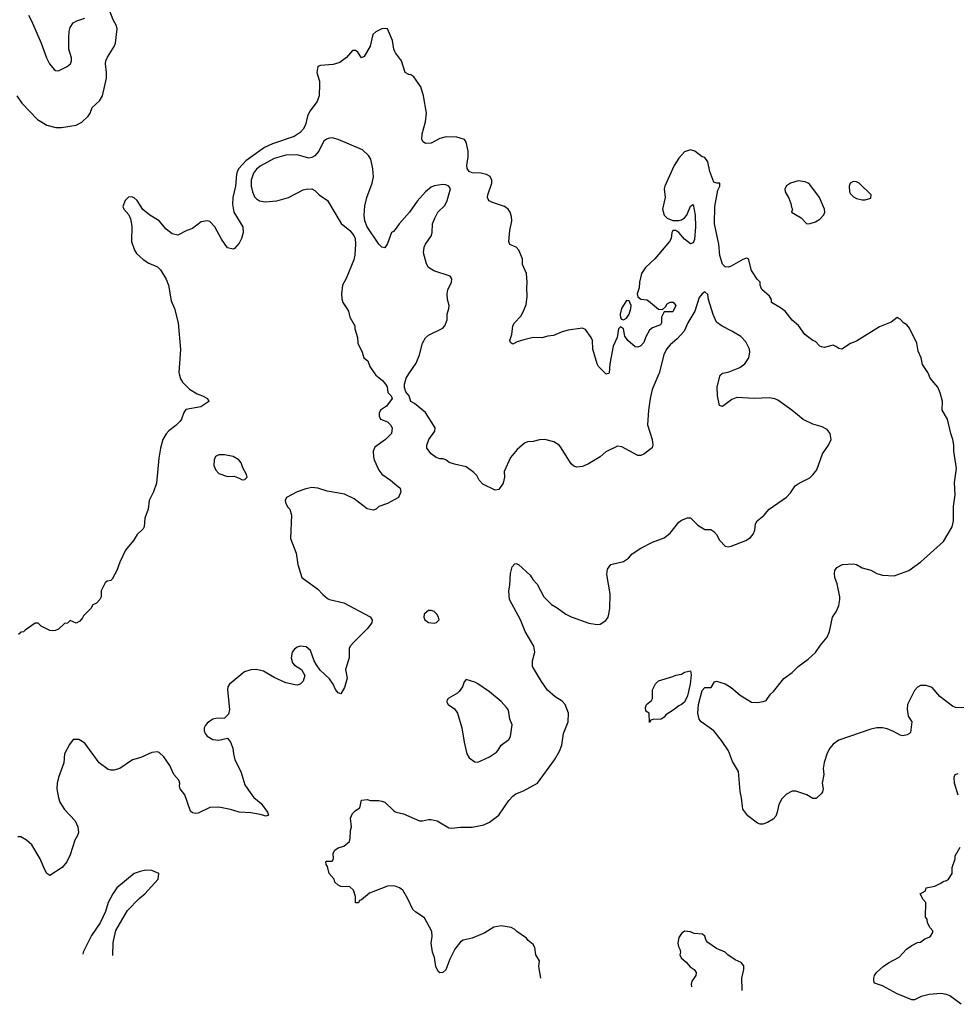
# Model space of a CAD drawing. Header units: inches. Extents: x 1649636 to 1815363, y 506543 to 641975.
# Tile 30 of 256: x 1717423 to 1723857, y 515671 to 522432. Entities that reach past the tile are written whole.
import ezdxf

# ---------------------------------------------------------------- set-up
doc = ezdxf.new("R2010")
doc.units = ezdxf.units.IN
doc.header["$MEASUREMENT"] = 0
for name, color, linetype in [('B7511', 7, 'Continuous'), ('B7512', 7, 'Continuous'), ('B7521', 7, 'Continuous'), ('B7522', 7, 'Continuous')]:
    doc.layers.add(name, color=color, linetype=linetype)

msp = doc.modelspace()

# ---------------------------------------------------------------- linework, layer by layer
at = {"layer": 'B7511', "color": 5}
for points, elevation in [([(1718518.8, 520000), (1718526.6, 519966.6), (1718542, 519942), (1718590, 519895.5), (1718642.8, 519862.8), (1718678, 519850), (1718712, 519830), (1718722, 519810), (1718666.4, 519773.6), (1718564.9, 519755.1), (1718550, 519735.3), (1718535.5, 519690), (1718525.5, 519674.5), (1718495.6, 519644.4), (1718448, 519610), (1718430, 519589.3), (1718406.4, 519550), (1718390.4, 519490), (1718379, 519421), (1718363.7, 519250), (1718343, 519190), (1718313.4, 519130), (1718304.9, 519070), (1718282.8, 519010), (1718278.8, 518950), (1718270, 518935.3), (1718230, 518898), (1718204.9, 518855.1), (1718150, 518788.7), (1718110, 518708), (1718090.7, 518649.3), (1718058, 518590), (1718050, 518582), (1718023.6, 518576.4), (1718010, 518566), (1717982, 518510), (1717982, 518470), (1717974, 518450), (1717950, 518426), (1717925.4, 518414.6), (1717911.1, 518388.9), (1717861, 518339), (1717855.3, 518324.7), (1717836.9, 518303.1), (1717810, 518288), (1717770, 518306), (1717751.6, 518288.4), (1717730, 518286), (1717690, 518248), (1717670, 518238), (1717650, 518235.3), (1717630, 518238), (1717570, 518268), (1717550, 518288), (1717530, 518288), (1717459.6, 518240.4), (1717450, 518228), (1717432.7, 518227.3), (1717414, 518210)], 220), ([(1719863.5, 520000), (1719870, 519991), (1719914.4, 519954.4), (1719936, 519930), (1719946, 519910), (1719952, 519872), (1719974, 519850), (1719982, 519830), (1719942, 519778), (1719902, 519750), (1719892, 519730), (1719892, 519710), (1719902, 519690), (1719950, 519671.3), (1719970.9, 519650.9), (1719982, 519630), (1719978, 519590), (1719936, 519550), (1719862.8, 519497.2), (1719850.7, 519470), (1719852.7, 519430), (1719857.1, 519410), (1719890, 519338), (1719910, 519311), (1719970.5, 519270.5), (1720000, 519245.4)], 240), ([(1720000, 519136.5), (1719950, 519109), (1719891, 519089), (1719872, 519070), (1719850, 519065.2), (1719810, 519074), (1719721.5, 519141.5), (1719653.2, 519173.2), (1719535.5, 519195.5), (1719470, 519215.1), (1719430, 519218.7), (1719388.7, 519211.3), (1719330, 519189.4), (1719256, 519150), (1719247.3, 519130), (1719251, 519110), (1719264.5, 519084.5), (1719278, 519070), (1719290.8, 519030.8), (1719284, 518870), (1719322, 518770), (1719334, 518690), (1719361.4, 518601.4), (1719470, 518520.7), (1719504.2, 518484.2), (1719537.3, 518457.3), (1719550.4, 518450.4), (1719650, 518428.2), (1719830.7, 518330.7), (1719844.7, 518310), (1719841, 518290), (1719810, 518249), (1719719.9, 518160.1), (1719694, 518130), (1719686.2, 518113.8), (1719685.5, 518050), (1719661.6, 517970), (1719672.7, 517910), (1719653.5, 517846.5), (1719630, 517802), (1719610, 517809), (1719592.5, 517832.5), (1719576, 517870), (1719550, 517905.2), (1719486.3, 517966.3), (1719461.2, 518001.2), (1719445.2, 518030), (1719420.5, 518100.5), (1719390, 518125.1), (1719350, 518129.7), (1719330, 518123.5), (1719310, 518109.6), (1719295.3, 518090), (1719287.2, 518050), (1719296.7, 518016.7), (1719310, 518000.7), (1719358, 517970), (1719381, 517930), (1719370.8, 517890), (1719350.4, 517869.6), (1719330, 517862.9), (1719316.1, 517863.9), (1719250, 517878.3), (1719170, 517915.4), (1719098.8, 517958.8), (1719050, 517970.9), (1719010, 517968.3), (1718966.1, 517953.9), (1718864, 517870), (1718853.4, 517850), (1718850.6, 517830), (1718865.2, 517694.8), (1718857.5, 517662.5), (1718830, 517635.3), (1718770, 517633.2), (1718750, 517629.2), (1718730, 517616), (1718710, 517600.9), (1718696.5, 517583.5), (1718690.4, 517570), (1718690.3, 517550), (1718697, 517530), (1718710, 517512.7), (1718750, 517488.7), (1718790, 517484.4), (1718850, 517498), (1718870, 517471.3), (1718887.7, 517430), (1718890.5, 517390), (1718901.6, 517350), (1718941.6, 517270), (1718970, 517178.8), (1719010, 517118.8), (1719032.3, 517092.3), (1719081, 517050), (1719124.7, 516990), (1719132, 516970), (1719116, 516964), (1719075.5, 516975.5), (1719010, 516986), (1718930, 516989.6), (1718870, 517009.4), (1718790, 517023.7), (1718730, 517022.7), (1718650, 516984.5), (1718630, 516980.9), (1718610, 516985.2), (1718597.2, 516997.2), (1718557.2, 517110), (1718526, 517150), (1718521.2, 517170), (1718522.7, 517190), (1718516, 517210), (1718482.7, 517250), (1718455.1, 517310), (1718413.2, 517370), (1718380.2, 517400.2), (1718370, 517405.2), (1718330, 517401.2), (1718254.9, 517365.1), (1718198, 517350), (1718110.8, 517289.2), (1718070, 517279), (1718050, 517279), (1718030, 517284), (1717969.5, 517329.5), (1717870, 517464), (1717830, 517489), (1717790, 517488.7), (1717765.5, 517454.5), (1717730.8, 517390), (1717726, 517330), (1717690, 517228.7), (1717680.3, 517190), (1717678.9, 517150), (1717688.9, 517090), (1717699.4, 517059.4), (1717730, 517007.7), (1717804.9, 516930), (1717822, 516890), (1717827.3, 516850), (1717821, 516830), (1717801.4, 516798.6), (1717770, 516698), (1717746, 516650), (1717714.8, 516610), (1717630, 516555.3), (1717610, 516569), (1717594.8, 516594.8), (1717563.7, 516670), (1717506.8, 516766.8), (1717470, 516799), (1717430, 516822), (1717410, 516822)], 240), ([(1720000, 516482), (1719990, 516484.5), (1719950, 516482.7), (1719825.2, 516434.8), (1719770, 516389), (1719756.9, 516383.1), (1719750, 516369), (1719730, 516368), (1719728.9, 516411.1), (1719715.6, 516455.6), (1719690, 516477.2), (1719630, 516481.2), (1719610, 516489.3), (1719588.7, 516510), (1719582, 516530), (1719548.7, 516570), (1719536.4, 516616.4), (1719528, 516630), (1719526, 516650), (1719530, 516654), (1719570, 516654), (1719578, 516670), (1719575.3, 516710), (1719588, 516730), (1719610, 516746), (1719650, 516758), (1719688.7, 516790), (1719694, 516810), (1719694.6, 516865.4), (1719702, 516890), (1719695.3, 516950), (1719710, 516982), (1719730, 517002), (1719759, 517021), (1719770, 517072), (1719810, 517078), (1719830, 517071.3), (1719889, 517071), (1719910, 517066), (1719930, 517058), (1719990, 517001), (1720000, 516996)], 240), ([(1718063.8, 516005.5), (1718064.1, 516095.9), (1718082.5, 516177.5), (1718163.9, 516316.1), (1718243.3, 516396.7), (1718282.7, 516430), (1718373.2, 516530), (1718378, 516570), (1718329.5, 516589.5), (1718290, 516591.5), (1718250, 516584), (1718210, 516569.6), (1718090, 516471.3), (1718062.3, 516430), (1718031.8, 516370), (1718011.8, 516308.2), (1717976.3, 516230), (1717917.3, 516142.7), (1717859.5, 516030), (1717857.6, 516016.3)], 260)]:
    msp.add_lwpolyline(points, dxfattribs=dict(at, elevation=elevation))
at = {"layer": 'B7511', "color": 5, "elevation": 240}
msp.add_lwpolyline([(1718790, 519444.5), (1718768.4, 519431.6), (1718759.1, 519410), (1718757.3, 519370), (1718770, 519338), (1718790, 519316), (1718850, 519296), (1718896.9, 519296.9), (1718930, 519284.7), (1718950, 519272), (1718970, 519274), (1718986, 519290), (1718982, 519310), (1718954.6, 519354.6), (1718944, 519390), (1718928.7, 519410), (1718890, 519431.6), (1718830, 519443)], close=True, dxfattribs=at)
at = {"layer": 'B7512', "color": 5}
for points, elevation in [([(1717403.6, 521910), (1717438.1, 521858.1), (1717545.6, 521745.6), (1717610, 521706.7), (1717671.8, 521691.8), (1717710, 521692.7), (1717810, 521708.4), (1717850.7, 521729.3), (1717893, 521770), (1717906.3, 521790), (1717921.3, 521830), (1717970, 521875.8), (1717992.6, 521910), (1718018.8, 522030), (1718019.4, 522070), (1718012, 522130), (1718015.1, 522150), (1718025.2, 522174.8), (1718072.7, 522247.3), (1718080.7, 522270), (1718092.3, 522370), (1718087, 522390), (1718064.7, 522430), (1718041, 522490)], 220), ([(1717482.6, 522462.6), (1717504.2, 522424.2), (1717570.2, 522270.3), (1717607, 522170), (1717628.4, 522130), (1717658.8, 522090), (1717670, 522082), (1717690, 522080.7), (1717749.5, 522110.5), (1717772.7, 522130), (1717779.5, 522150), (1717778.4, 522170), (1717760.7, 522230), (1717759.6, 522310), (1717762.4, 522350), (1717770, 522378), (1717790, 522410.5), (1717815.4, 522424.6), (1717870, 522442.3)], 240), ([(1720000, 522213.6), (1719992, 522230), (1719982.9, 522290), (1719950, 522368.7), (1719932.3, 522372.3), (1719910, 522369.6), (1719870, 522349.7), (1719848.9, 522330), (1719831.4, 522250), (1719790, 522179.3), (1719769.7, 522169.7), (1719746.6, 522210), (1719730, 522221.6), (1719710, 522219.7), (1719668.2, 522171.8), (1719621.4, 522138.6), (1719575.2, 522124.8), (1719490, 522118.3), (1719470.4, 522109.6), (1719464.9, 522070), (1719481.3, 522010), (1719482, 521990), (1719479, 521910), (1719474.3, 521890), (1719466, 521870), (1719415, 521805), (1719400.8, 521770), (1719385.9, 521710), (1719370, 521680.3), (1719350, 521658.2), (1719307.2, 521630), (1719159.5, 521580.5), (1719105.5, 521554.5), (1718976.6, 521463.4), (1718927.7, 521410), (1718917.3, 521390), (1718913.3, 521370), (1718905.1, 521290), (1718886.7, 521210), (1718884.4, 521164.5), (1718894.9, 521110), (1718956, 521010), (1718957.3, 520970), (1718946.8, 520930), (1718930, 520898), (1718898.8, 520861.2), (1718890, 520855.3), (1718850, 520865.2), (1718810, 520924), (1718764.5, 521010), (1718730, 521047), (1718710, 521051.6), (1718670, 521043.6), (1718610, 520998.7), (1718570, 520985.6), (1718510, 520952.7), (1718470, 520960.9), (1718430, 520994.3), (1718381.1, 521050), (1718316.3, 521090), (1718268.6, 521128.6), (1718230, 521189.4), (1718210, 521209.6), (1718190, 521216.4), (1718170, 521212.8), (1718148.2, 521190), (1718131, 521150), (1718138.8, 521130), (1718172.7, 521092.7), (1718184.5, 521064.5), (1718193.1, 521013.1), (1718191.8, 520910), (1718211.1, 520850), (1718226.4, 520826.4), (1718270, 520784.9), (1718310, 520760.3), (1718370, 520734), (1718390, 520714.9), (1718430, 520650.6), (1718444.6, 520610), (1718462.4, 520502.4), (1718486.8, 520450), (1718510.7, 520350.7), (1718526.7, 520166.7), (1718516.5, 520010), (1718518.8, 520000)], 220), ([(1720000, 520988.7), (1719990, 520978), (1719976, 520970), (1719950, 520895.3), (1719930, 520865.2), (1719910, 520869.3), (1719889.3, 520890), (1719809.7, 521009.7), (1719794, 521050), (1719788, 521090), (1719793.4, 521153.4), (1719807.3, 521210), (1719845.1, 521310), (1719852.7, 521352.7), (1719848.4, 521408.4), (1719834.8, 521474.7), (1719819.5, 521499.5), (1719778, 521538), (1719609.7, 521609.7), (1719570, 521620.5), (1719550, 521618.4), (1719530, 521612), (1719510, 521596), (1719478, 521530), (1719450, 521497.4), (1719430, 521485.3), (1719410, 521481.4), (1719330, 521503.8), (1719250, 521501.2), (1719170, 521478.1), (1719074, 521426), (1719050, 521404.8), (1719030, 521378.5), (1719012.5, 521330), (1719013.7, 521290), (1719022.2, 521250), (1719036.3, 521216.3), (1719050, 521200.9), (1719070, 521189.2), (1719110, 521180.6), (1719190, 521187.1), (1719270, 521212.1), (1719370, 521262.6), (1719390, 521268.4), (1719430, 521270.4), (1719450, 521259.1), (1719479.3, 521230), (1719536.4, 521190), (1719631.7, 521031.7), (1719690, 520983.8), (1719718.4, 520950), (1719727, 520930), (1719730.3, 520890.3), (1719725.2, 520814.7), (1719717.7, 520782.2), (1719665.1, 520654.9), (1719640.7, 520610), (1719633, 520550), (1719635.9, 520515.9), (1719642.8, 520490), (1719670.7, 520450), (1719680.7, 520430), (1719690.7, 520390), (1719724, 520330), (1719724, 520310), (1719742.8, 520250), (1719746, 520210), (1719776, 520150), (1719786.8, 520110), (1719814.8, 520090), (1719827.7, 520050), (1719863.5, 520000)], 240)]:
    msp.add_lwpolyline(points, dxfattribs=dict(at, elevation=elevation))
at = {"layer": 'B7521', "color": 5}
for points, elevation in [([(1720000, 516996), (1720010, 516991), (1720059.8, 516979.8), (1720170, 516930.7), (1720190, 516930.8), (1720230, 516941), (1720250, 516941), (1720290, 516931), (1720370, 516883), (1720390, 516880.5), (1720450, 516887.3), (1720530, 516888.2), (1720610, 516903.1), (1720650, 516921.3), (1720714.5, 516970), (1720782, 517070), (1720810, 517101.3), (1720830, 517115.8), (1720883.8, 517136.2), (1720980.9, 517190), (1721096.9, 517350), (1721132, 517410), (1721147.3, 517450), (1721158.7, 517530), (1721189.6, 517610), (1721191.8, 517670), (1721169.6, 517730), (1721150, 517753.3), (1721102.2, 517782.2), (1721047.6, 517827.6), (1721006.7, 517886.7), (1720945.6, 517990), (1720945.1, 518030), (1720961.6, 518090), (1720954, 518130), (1720894.5, 518230), (1720862, 518310), (1720787, 518450), (1720782, 518510), (1720789.3, 518550), (1720794, 518630), (1720805.6, 518674.4), (1720824.7, 518695.3), (1720830, 518698), (1720850, 518691.3), (1720930, 518618.8), (1720948.5, 518588.5), (1720976.7, 518556.7), (1721023.8, 518470), (1721076.5, 518416.5), (1721114.5, 518394.5), (1721174.4, 518350), (1721211, 518331), (1721331.3, 518288.7), (1721390, 518278.4), (1721410, 518281.6), (1721450, 518305.5), (1721465.6, 518330), (1721469.7, 518350), (1721475.8, 518390), (1721478.4, 518490), (1721456.6, 518623.4), (1721460.7, 518659.3), (1721484, 518690), (1721570, 518712.4), (1721605.4, 518734.6), (1721630, 518764), (1721690, 518802.8), (1721770, 518844.9), (1721850, 518873.4), (1721890, 518906.8), (1721950, 518981), (1721970, 518994.8), (1722010, 519010.8), (1722030.4, 519010.4), (1722081.1, 518961.1), (1722130, 518930.8), (1722170, 518930.6), (1722190, 518917.3), (1722210, 518897.3), (1722230, 518859.1), (1722270, 518817.3), (1722290, 518813.4), (1722310, 518816.3), (1722410, 518854.8), (1722443.2, 518876.8), (1722460.2, 518899.8), (1722472.3, 518927.7), (1722478, 518970), (1722489.7, 518990.3), (1722533.6, 519026.4), (1722570, 519070.3), (1722690, 519153.7), (1722716.9, 519183.1), (1722750, 519230.4), (1722778, 519250), (1722850, 519287), (1722872.2, 519307.8), (1722897.8, 519342.2), (1722938.4, 519450), (1722978.4, 519510), (1722997, 519550), (1722989.5, 519589.5), (1722970, 519617), (1722936.2, 519636.2), (1722870, 519655.6), (1722805.7, 519685.7), (1722727, 519750), (1722630, 519819.2), (1722608.9, 519828.9), (1722570, 519834.6), (1722469.8, 519829.8), (1722350, 519837.6), (1722315.4, 519824.6), (1722250, 519777), (1722230, 519783.7), (1722217.3, 519850), (1722214.8, 519910), (1722234.5, 519990), (1722245.7, 520000)], 240), ([(1721812.9, 520000), (1721768.3, 519891.7), (1721753.2, 519830), (1721742.2, 519750), (1721735.8, 519650), (1721766.4, 519550), (1721773, 519510), (1721767.5, 519492.5), (1721710, 519449.5), (1721690, 519439.5), (1721670, 519439.5), (1721558.9, 519498.9), (1721530, 519502.7), (1721450, 519464.5), (1721410, 519429.6), (1721330, 519382.9), (1721290, 519365.1), (1721250, 519360.5), (1721230, 519366.3), (1721210, 519381.6), (1721138.9, 519498.9), (1721129.7, 519509.7), (1721092.5, 519532.5), (1721030, 519549.6), (1720992.5, 519547.5), (1720950, 519536), (1720910, 519532.7), (1720890, 519523.7), (1720839.9, 519480.1), (1720795.2, 519424.7), (1720750.8, 519330.8), (1720754, 519290), (1720742.8, 519250), (1720714, 519206), (1720690, 519202), (1720603.2, 519243.2), (1720579, 519270), (1720562, 519302), (1720543.2, 519323.2), (1720490, 519362), (1720410, 519379.3), (1720372.1, 519392.1), (1720350, 519409), (1720330, 519417.2), (1720310, 519417.2), (1720284.8, 519424.8), (1720249, 519450), (1720219, 519490), (1720219, 519510), (1720233.2, 519550), (1720274.2, 519605.8), (1720276, 519630), (1720210, 519735.3), (1720136, 519796), (1720109.2, 519809.2), (1720098, 519850), (1720076, 519876), (1720066.3, 519906.3), (1720066, 519930), (1720077.2, 519970), (1720097, 520000)], 240), ([(1721456.6, 520000), (1721450, 519999), (1721449, 520000)], 220), ([(1723910, 517707), (1723850, 517709.5), (1723830, 517718), (1723743.9, 517783.9), (1723690, 517846), (1723650, 517859.5), (1723610, 517859.5), (1723590, 517849.3), (1723570, 517825.2), (1723520.7, 517730), (1723518, 517698), (1723526, 517650), (1723552, 517610), (1723542, 517538), (1723534, 517530), (1723518.8, 517521.2), (1723490, 517514), (1723470, 517519), (1723425.4, 517545.4), (1723382.4, 517562.4), (1723350, 517569.6), (1723310, 517569.6), (1723270, 517561.3), (1723050, 517485.1), (1723010, 517458), (1722988, 517430), (1722970, 517395.3), (1722948.6, 517331.4), (1722943, 517290), (1722947.3, 517250), (1722934.8, 517190), (1722941, 517150), (1722938, 517130), (1722930, 517118), (1722894.8, 517085.2), (1722870, 517084), (1722829.3, 517109.3), (1722753.6, 517133.6), (1722730, 517134), (1722690, 517114), (1722658, 517082), (1722638, 517042), (1722626.8, 516990), (1722616.3, 516963.7), (1722598.5, 516941.5), (1722559.8, 516920.2), (1722528.7, 516908.7), (1722510, 516908), (1722490, 516915.3), (1722424.5, 516964.5), (1722389.3, 517010), (1722380.9, 517090), (1722371.5, 517131.5), (1722359.7, 517270), (1722319.5, 517339.5), (1722290.7, 517410.7), (1722243.6, 517483.6), (1722190, 517549.6), (1722105.1, 517610), (1722089.6, 517630), (1722080.5, 517670), (1722086.2, 517730), (1722110, 517826.8), (1722130, 517846), (1722172.7, 517847.3), (1722194.6, 517885.4), (1722210, 517890.8), (1722270, 517871.3), (1722310, 517846.8), (1722372.8, 517792.8), (1722450, 517746.8), (1722490, 517742.8), (1722529.3, 517750.7), (1722550, 517758), (1722580.1, 517799.9), (1722600.9, 517819.1), (1722671.9, 517908.1), (1722729, 517950), (1722769.2, 517990), (1722839.3, 518040.7), (1722890, 518087.3), (1722923.8, 518136.2), (1722970, 518191), (1722984.5, 518230), (1723005.2, 518330), (1723034, 518370), (1723049.4, 518410.6), (1723057.2, 518450), (1723056, 518470), (1723037.5, 518557.5), (1723022.5, 518602.5), (1723019.5, 518630), (1723022.7, 518650), (1723036, 518670), (1723074, 518690), (1723150, 518696.5), (1723171.4, 518691.4), (1723210, 518668.2), (1723270, 518652.4), (1723310.3, 518630.3), (1723350, 518618.4), (1723430, 518612.7), (1723530, 518650.5), (1723612.3, 518710), (1723769.3, 518850), (1723827, 518950), (1723838.4, 518990), (1723837.6, 519090), (1723849.7, 519170), (1723845.1, 519254.9), (1723858, 519350), (1723839.3, 519470), (1723839.3, 519510), (1723833.2, 519550), (1723819, 519590), (1723796, 519690), (1723759, 519750), (1723760.9, 519810), (1723746, 519870), (1723729.5, 519909.5), (1723677.2, 519970), (1723665.2, 520000)], 220), ([(1720000, 519245.4), (1720035.3, 519215.3), (1720041, 519190), (1720024.7, 519150), (1720000, 519136.5)], 240), ([(1723870, 517108), (1723844, 517190), (1723842, 517230), (1723848, 517250), (1723870, 517256)], 220), ([(1723890, 515671.1), (1723812.7, 515730), (1723790, 515739.6), (1723750, 515746), (1723670, 515738.7), (1723615.8, 515724.2), (1723570, 515702.7), (1723550, 515702.7), (1723450, 515743.7), (1723350, 515798), (1723295.3, 515815.3), (1723289.1, 515829.1), (1723289, 515850), (1723294, 515870), (1723309, 515890), (1723354, 515930), (1723390, 515956.3), (1723464.5, 515995.5), (1723515.3, 516050), (1723550, 516076), (1723590, 516096), (1723610, 516098), (1723640.2, 516119.8), (1723670, 516132), (1723680.4, 516139.6), (1723696.4, 516163.6), (1723696.4, 516176.4), (1723676.4, 516196.4), (1723658, 516230), (1723656.4, 516256.4), (1723646, 516270), (1723648, 516370), (1723628, 516390), (1723608, 516430), (1723646, 516450), (1723650, 516471.3), (1723710, 516482), (1723750, 516502), (1723765.2, 516514.8), (1723790, 516521), (1723802, 516530), (1723828.7, 516570), (1723829.2, 516610), (1723849, 516670), (1723849, 516690), (1723884, 516750)], 220), ([(1721002.7, 515851.3), (1720989.5, 515930), (1720993.2, 515970), (1720969.3, 516010), (1720962, 516062), (1720950, 516082), (1720915.3, 516110), (1720904.7, 516124.7), (1720838, 516170), (1720825.2, 516185.2), (1720798.6, 516198.6), (1720730, 516209.2), (1720679.9, 516200.1), (1720617.3, 516162.7), (1720530, 516126.3), (1720470, 516112), (1720450, 516099.3), (1720412.7, 516050), (1720378, 515982), (1720350, 515909), (1720330, 515888.7), (1720310, 515888), (1720297.2, 515897.2), (1720280.9, 515930), (1720271.7, 515991.7), (1720259.3, 516030), (1720249.2, 516090), (1720256.5, 516136.5), (1720254, 516170), (1720204.7, 516264.7), (1720143.2, 516303.2), (1720123.2, 516323.2), (1720090, 516395.3), (1720053.8, 516453.8), (1720031.5, 516471.5), (1720010, 516479.5), (1720000, 516482)], 240), ([(1722385, 515765.3), (1722386, 515770), (1722382.7, 515850), (1722396, 515910), (1722396, 515936), (1722379.3, 515959.3), (1722336.5, 515976.5), (1722288, 516010), (1722268, 516030), (1722210, 516054), (1722150, 516095.3), (1722139, 516110), (1722130, 516138), (1722113.2, 516153.2), (1722056.4, 516156.4), (1722030, 516168.7), (1721990, 516174), (1721970, 516158), (1721951.3, 516130), (1721942.8, 516090), (1721947.5, 516067.5), (1721958, 516050), (1721962, 516030), (1721958, 516010), (1721966, 515990), (1722000.5, 515960.5), (1722028.7, 515928.7), (1722054.8, 515910), (1722070.8, 515890), (1722066.8, 515870), (1722041, 515830), (1722036, 515810), (1722037.4, 515790.6)], 240)]:
    msp.add_lwpolyline(points, dxfattribs=dict(at, elevation=elevation))
for points, elevation in [([(1720250, 518376), (1720230, 518375.1), (1720200.7, 518350), (1720198, 518330), (1720206, 518310), (1720230, 518293), (1720270, 518288), (1720286.6, 518293.4), (1720304, 518310), (1720299.3, 518330), (1720289.2, 518350), (1720270, 518369.2)], 260), ([(1721750, 517606), (1721746, 517670), (1721724, 517684), (1721722, 517710), (1721728.7, 517730), (1721762, 517758), (1721768.7, 517770), (1721768.7, 517830), (1721789.4, 517870.6), (1721810, 517891.3), (1721910, 517922), (1721930, 517932), (1721970, 517938), (1721989.3, 517950.7), (1722030, 517962), (1722034.6, 517934.6), (1722027.7, 517870), (1722010.2, 517790), (1721990, 517746.6), (1721970, 517729.3), (1721950, 517721.2), (1721911, 517690), (1721861.1, 517658.9), (1721850, 517642), (1721830, 517628.7), (1721772.7, 517627.3), (1721758, 517622)], 220), ([(1720490, 517902), (1720475.3, 517884.7), (1720464.9, 517850), (1720441.4, 517818.6), (1720430, 517806.6), (1720366, 517770), (1720354.8, 517750), (1720366.8, 517730), (1720410, 517700.7), (1720430.4, 517670), (1720461.1, 517570), (1720475.5, 517470), (1720494.8, 517390), (1720510, 517364.7), (1720550, 517336), (1720570, 517334.8), (1720590, 517342), (1720650, 517371), (1720697.2, 517402.8), (1720710, 517416), (1720729.6, 517450.4), (1720784, 517490), (1720793.2, 517510), (1720806, 517590), (1720789.5, 517630), (1720779.6, 517690), (1720767.6, 517710), (1720730.9, 517750.9), (1720650, 517816.2), (1720570, 517872.3), (1720550, 517883.7)], 260)]:
    msp.add_lwpolyline(points, close=True, dxfattribs=dict(at, elevation=elevation))
at = {"layer": 'B7522', "color": 5}
for points, elevation in [([(1721449, 520000), (1721398, 520050), (1721389.3, 520070), (1721360.7, 520170), (1721356.9, 520230), (1721349.5, 520250), (1721310, 520304), (1721290, 520313.2), (1721190, 520301.2), (1721150, 520289.3), (1721090, 520262.7), (1721050, 520259.3), (1721010, 520246.6), (1720950, 520249.2), (1720885.8, 520234.2), (1720840.5, 520219.5), (1720810, 520204), (1720805.6, 520205.6), (1720794.6, 520214.6), (1720789.3, 520230), (1720802.7, 520270), (1720809.4, 520330), (1720820.9, 520350), (1720864.8, 520395.3), (1720884.7, 520430), (1720902.5, 520477.5), (1720909.6, 520529.6), (1720906, 520590), (1720909.6, 520630), (1720903.6, 520690), (1720877, 520750), (1720876, 520790), (1720852.7, 520850), (1720834, 520870), (1720790, 520889.3), (1720782, 520910), (1720790, 520984.7), (1720803.1, 521050), (1720801.5, 521081.4), (1720790.9, 521110.9), (1720778.4, 521130), (1720752.3, 521150), (1720670, 521176.9), (1720648.5, 521188.5), (1720640.1, 521200.1), (1720635.6, 521210), (1720638.9, 521230), (1720666.6, 521310), (1720666, 521330), (1720654.3, 521354.3), (1720628.7, 521370), (1720590, 521377.7), (1720530, 521380.7), (1720509.6, 521390), (1720497.6, 521410), (1720493.6, 521430), (1720504.2, 521490), (1720503.6, 521530), (1720489.6, 521590), (1720478.4, 521610), (1720426.4, 521626.4), (1720351.9, 521628.1), (1720310, 521617.2), (1720250, 521583.5), (1720210, 521582.4), (1720193.5, 521593.5), (1720186.2, 521610), (1720188.1, 521648.1), (1720209.4, 521730.6), (1720216.9, 521790), (1720197.2, 521910), (1720179.2, 521970), (1720130, 522039.1), (1720110, 522053.3), (1720095.6, 522055.6), (1720069.7, 522069.7), (1720044.5, 522150), (1720004.4, 522204.4), (1720000, 522213.6)], 220), ([(1723665.2, 520000), (1723661.2, 520010), (1723624.8, 520064.8), (1723616, 520110), (1723595.6, 520155.6), (1723585.6, 520210), (1723534.3, 520314.3), (1723516.6, 520336.6), (1723494, 520350), (1723470, 520375.3), (1723450, 520388), (1723410, 520355.3), (1723330, 520322), (1723170, 520224), (1723130, 520209), (1723070.7, 520169.3), (1723050, 520174), (1723030, 520189), (1723010, 520196), (1722950, 520180.9), (1722930, 520185.2), (1722918, 520190), (1722890, 520222), (1722870, 520228.7), (1722815.3, 520270), (1722772.5, 520332.5), (1722730, 520368.7), (1722682, 520430), (1722650, 520454), (1722588, 520490), (1722588, 520510), (1722573.6, 520533.6), (1722520.2, 520580.2), (1722509, 520610), (1722508.7, 520630), (1722489.4, 520649.4), (1722450, 520708.7), (1722429.1, 520789.1), (1722414.6, 520794.6), (1722390, 520786), (1722310, 520738.5), (1722290, 520733.5), (1722270, 520735.1), (1722261.4, 520741.4), (1722250, 520753.3), (1722232.6, 520812.6), (1722224.6, 520890), (1722196.6, 521030), (1722197.1, 521150), (1722218.9, 521261.1), (1722233.1, 521290), (1722232.3, 521310), (1722210.7, 521309.3), (1722190, 521317.4), (1722162.7, 521390), (1722150, 521457), (1722130, 521485.1), (1722110, 521489.6), (1722061.6, 521530), (1722030, 521537.9), (1721990, 521524), (1721950, 521480.7), (1721917.7, 521430), (1721853.8, 521290), (1721849.3, 521270), (1721856.1, 521210), (1721837.5, 521130), (1721848.9, 521090), (1721870.1, 521070.1), (1721910, 521052.3), (1721950, 521052.4), (1721970, 521058.1), (1721989.4, 521070.6), (1722004.8, 521090), (1722030, 521152.4), (1722050, 521164), (1722061.7, 521090), (1722065, 521010), (1722057.9, 520922.1), (1722050, 520899.7), (1722030, 520893.3), (1721990, 520924.1), (1721950, 520969.8), (1721930, 520983.5), (1721910, 520984.5), (1721903.2, 520970), (1721898.2, 520930), (1721885.8, 520910), (1721785, 520790), (1721721.1, 520730), (1721694.7, 520690), (1721679.6, 520630), (1721677, 520590), (1721664.9, 520550), (1721669, 520529), (1721690, 520512.7), (1721730, 520508.7), (1721742, 520502), (1721810, 520444.7), (1721838, 520442), (1721859, 520461), (1721870, 520482), (1721890, 520492), (1721911.6, 520491.6), (1721931, 520470), (1721910, 520426), (1721850, 520426), (1721831.3, 520390), (1721832, 520350), (1721823.6, 520336.4), (1721770, 520317.2), (1721750, 520299.3), (1721724.7, 520255.3), (1721710, 520216), (1721690, 520192), (1721670, 520184.2), (1721650, 520186), (1721599.5, 520230), (1721578.9, 520258.9), (1721570, 520308.7), (1721550, 520324), (1721536, 520310), (1721528, 520250), (1721499.3, 520190), (1721477.1, 520070), (1721472.7, 520007.3), (1721470, 520002), (1721456.6, 520000)], 220), ([(1720097, 520000), (1720146, 520074), (1720169.5, 520130), (1720189.6, 520210), (1720210, 520246.8), (1720230, 520265.5), (1720330, 520314.8), (1720342.7, 520330), (1720359.3, 520370), (1720359.3, 520410), (1720371.5, 520448.5), (1720372, 520470), (1720362, 520510), (1720359.7, 520550), (1720363.9, 520576.1), (1720389.6, 520630), (1720391.9, 520651.9), (1720379, 520670), (1720267.2, 520707.2), (1720231.9, 520730), (1720216.4, 520756.4), (1720197.4, 520830), (1720201.9, 520870), (1720210.6, 520890), (1720251.3, 520950), (1720256.8, 520970), (1720258.5, 521030), (1720273.7, 521070), (1720296.3, 521110), (1720342.8, 521157.2), (1720359.2, 521190), (1720382.9, 521270), (1720370, 521289.3), (1720350, 521298), (1720330, 521299.7), (1720271.1, 521291.1), (1720250, 521282.2), (1720211.2, 521250), (1720153.5, 521186.5), (1720100.2, 521110), (1720030.3, 521030), (1720010, 520999.5), (1720000, 520988.7)], 240), ([(1722245.7, 520000), (1722250, 520003.8), (1722290, 520011.3), (1722370, 520044.7), (1722404.4, 520070), (1722430.8, 520110), (1722438.4, 520150), (1722436.2, 520170), (1722410, 520220.4), (1722376.8, 520256.8), (1722314.4, 520294.4), (1722247.5, 520327.5), (1722210, 520355.1), (1722186.9, 520406.9), (1722155.4, 520510), (1722150, 520545.2), (1722130, 520564), (1722110, 520549.2), (1722090, 520523.7), (1722060.1, 520430), (1722013.3, 520350), (1721986.3, 520293.7), (1721939.1, 520240.9), (1721890, 520199.8), (1721866.8, 520170), (1721847.6, 520130), (1721815, 520005), (1721812.9, 520000)], 240)]:
    msp.add_lwpolyline(points, dxfattribs=dict(at, elevation=elevation))
at = {"layer": 'B7522', "color": 5, "elevation": 220}
for points in [[(1722770, 521324.4), (1722717.3, 521310), (1722690, 521291.2), (1722679.1, 521270), (1722681, 521250), (1722706.4, 521206.4), (1722721, 521170), (1722723.6, 521143.6), (1722731.3, 521130), (1722724.7, 521110), (1722790.6, 521070.6), (1722830, 521031.3), (1722851.6, 521031.6), (1722890, 521044.7), (1722918.6, 521061.4), (1722946.8, 521093.2), (1722954.5, 521110), (1722952, 521130), (1722916.3, 521210), (1722850, 521299.3), (1722839.3, 521310), (1722818.7, 521318.7)], [(1723150, 521320.7), (1723126.8, 521310), (1723120.7, 521290), (1723123.8, 521250), (1723130, 521236), (1723150, 521214.8), (1723170, 521204), (1723210, 521194), (1723230, 521194), (1723270, 521206), (1723271.5, 521230), (1723190, 521309.6), (1723170, 521318.9)], [(1721590, 520504), (1721557.1, 520450), (1721547.6, 520410), (1721550, 520384.7), (1721555.9, 520375.9), (1721570, 520370.5), (1721590, 520382.4), (1721610, 520410.6), (1721621.7, 520450), (1721623, 520470), (1721610, 520500.9)]]:
    msp.add_lwpolyline(points, close=True, dxfattribs=at)

doc.saveas('drawing.dxf')
